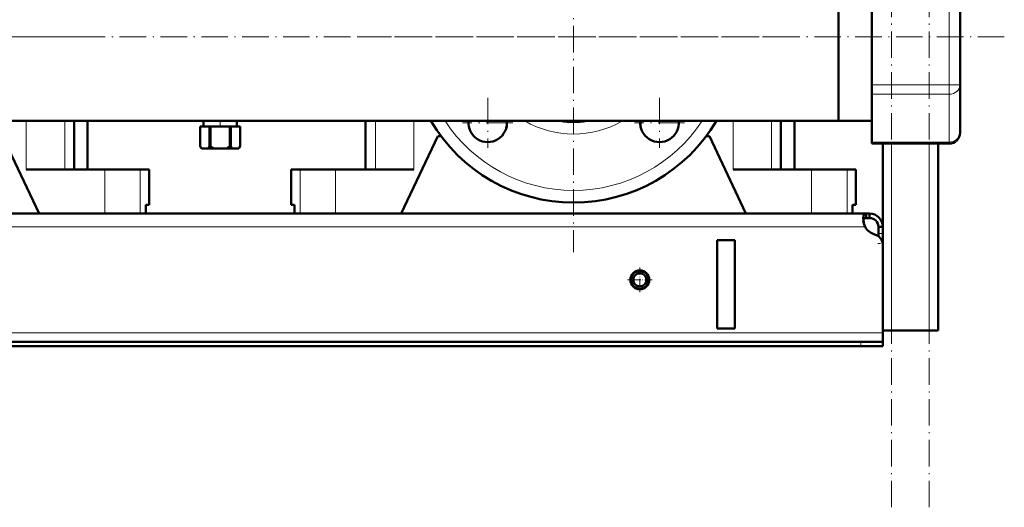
# Model space of a CAD drawing. Extents: x -1438 to 1837, y -1771 to 637.
# Tile 54 of 91: x 46 to 492, y -412 to -191. Entities that reach past the tile are written whole.
import ezdxf

# ---------------------------------------------------------------- set-up
doc = ezdxf.new("R2010")
doc.units = 0
doc.linetypes.add('DASHDOT', pattern=[18.5, 12, -3, 0.5, -3])

msp = doc.modelspace()

# ---------------------------------------------------------------- linework, layer by layer
at = {"color": 7, "linetype": 'DASHDOT', "lineweight": 18}
for p, q in [((440.79, -411.93), (440.79, 548.07)), ((457.79, -411.93), (457.79, 548.07)), ((296.79, -101.43), (296.79, -296.43)), ((491.79, -198.93), (-228.19, -198.93)), ((74.29, -198.93), (-120.71, -198.93)), ((394.29, -198.93), (199.29, -198.93)), ((257.9, -226.45), (257.9, -249.2)), ((335.68, -226.45), (335.68, -249.2)), ((269.28, -237.82), (246.53, -237.82)), ((347.06, -237.82), (324.31, -237.82))]:
    msp.add_line(p, q, dxfattribs=at)
at = {"color": 7, "lineweight": 50}
for p, q in [((416.79, -160.88), (416.79, -198.93)), ((416.79, -236.98), (416.79, -165.54)), ((431.79, -177.28), (431.79, -220.58)), ((471.79, -220.58), (471.79, -177.28)), ((416.79, -198.93), (416.79, -236.98)), ((431.79, -224.91), (431.79, -220.58)), ((471.79, -242.23), (471.79, -220.58)), ((431.79, -224.91), (431.79, -246.56)), ((416.79, -236.98), (-143.21, -236.98)), ((70.69, -236.98), (70.69, -258.93)), ((76.79, -258.93), (76.79, -236.98)), ((127.69, -239.43), (127.69, -239.43)), ((127.69, -239.43), (127.69, -248.43)), ((132.03, -239.43), (127.69, -239.43)), ((127.69, -239.43), (127.69, -248.43)), ((129.29, -236.98), (129.29, -239.43)), ((132.03, -239.43), (132.03, -248.43)), ((132.03, -239.43), (132.45, -239.43)), ((132.45, -239.43), (132.45, -248.43)), ((141.13, -239.43), (132.45, -239.43)), ((141.13, -239.43), (141.13, -248.43)), ((141.13, -239.43), (141.55, -239.43)), ((141.55, -239.43), (141.55, -248.43)), ((145.89, -239.43), (141.55, -239.43)), ((144.29, -236.98), (144.29, -239.43)), ((145.89, -239.43), (145.89, -248.43)), ((145.89, -239.43), (145.89, -239.43)), ((145.89, -239.43), (145.89, -248.43)), ((202.54, -236.98), (202.54, -258.93)), ((390.69, -236.98), (390.69, -258.93)), ((396.79, -258.93), (396.79, -236.98)), ((416.79, -236.98), (431.79, -236.98)), ((38.29, -243.93), (54.79, -278.93)), ((218.79, -278.93), (235.29, -243.93)), ((236.79, -243.93), (235.29, -243.93)), ((358.29, -243.93), (356.79, -243.93)), ((358.29, -243.93), (374.79, -278.93)), ((127.69, -248.43), (127.69, -248.43)), ((128.27, -249.43), (127.69, -248.43)), ((128.27, -249.43), (128.39, -249.43)), ((131.33, -249.43), (128.39, -249.43)), ((131.33, -249.43), (133.85, -249.43)), ((132.03, -248.43), (132.45, -248.43)), ((139.73, -249.43), (133.85, -249.43)), ((139.73, -249.43), (142.25, -249.43)), ((141.13, -248.43), (141.55, -248.43)), ((145.19, -249.43), (142.25, -249.43)), ((145.19, -249.43), (145.31, -249.43)), ((145.31, -249.43), (145.89, -248.43)), ((145.89, -248.43), (145.89, -248.43)), ((431.79, -247.23), (431.79, -246.56)), ((431.79, -247.23), (466.79, -247.23)), ((436.79, -293.18), (436.79, -247.23)), ((461.79, -331.93), (461.79, -247.23)), ((49.04, -258.93), (84.54, -258.93)), ((76.79, -258.93), (80.02, -258.93)), ((84.54, -258.93), (100.58, -258.93)), ((100.58, -258.93), (104.64, -258.93)), ((104.64, -274.93), (104.64, -258.93)), ((168.94, -258.93), (173, -258.93)), ((168.94, -274.93), (168.94, -258.93)), ((173, -258.93), (189.04, -258.93)), ((189.04, -258.93), (224.54, -258.93)), ((369.04, -258.93), (404.54, -258.93)), ((396.79, -258.93), (400.02, -258.93)), ((404.54, -258.93), (420.58, -258.93)), ((420.58, -258.93), (424.64, -258.93)), ((424.64, -274.93), (424.64, -258.93)), ((103.07, -278.93), (103.07, -274.93)), ((104.64, -274.93), (103.07, -274.93)), ((103.07, -274.93), (103.07, -278.93)), ((170.51, -274.93), (168.94, -274.93)), ((170.51, -274.93), (170.51, -278.93)), ((423.07, -278.93), (423.07, -274.93)), ((424.64, -274.93), (423.07, -274.93)), ((423.07, -274.93), (423.07, -278.93)), ((429.26, -278.93), (-155.67, -278.93)), ((84.54, -278.93), (54.79, -278.93)), ((100.58, -278.93), (84.54, -278.93)), ((103.07, -278.93), (100.58, -278.93)), ((173, -278.93), (170.51, -278.93)), ((189.04, -278.93), (173, -278.93)), ((218.79, -278.93), (189.04, -278.93)), ((404.54, -278.93), (374.79, -278.93)), ((420.58, -278.93), (404.54, -278.93)), ((423.07, -278.93), (420.58, -278.93)), ((429.26, -278.93), (429.26, -280.93)), ((430.79, -278.93), (429.26, -278.93)), ((430.79, -278.93), (430.79, -280.93)), ((430.79, -280.93), (429.26, -280.93)), ((434.79, -284.93), (434.79, -287.92)), ((436.79, -284.93), (434.79, -284.93)), ((436.79, -284.93), (436.79, -287.92)), ((434.79, -287.92), (434.79, -289.18)), ((436.79, -287.92), (436.79, -292.44)), ((369.79, -290.93), (361.79, -290.93)), ((361.79, -290.93), (361.79, -330.93)), ((369.79, -290.93), (369.79, -330.93)), ((436.79, -292.44), (436.79, -331.93)), ((436.79, -293.18), (436.79, -332.93)), ((369.79, -330.93), (361.79, -330.93)), ((440.79, -331.93), (436.79, -331.93)), ((436.79, -332.93), (436.79, -336.93)), ((457.79, -331.93), (440.79, -331.93)), ((461.79, -331.93), (457.79, -331.93)), ((426.79, -336.93), (-153.21, -336.93)), ((426.79, -336.93), (436.79, -336.93)), ((436.79, -336.93), (436.79, -338.93)), ((-153.21, -338.93), (426.79, -338.93)), ((426.79, -338.93), (436.79, -338.93))]:
    msp.add_line(p, q, dxfattribs=at)
at = {"color": 7, "lineweight": 18}
for p, q in [((466.79, -220.58), (466.79, -177.28)), ((431.79, -220.58), (466.79, -220.58)), ((466.79, -224.91), (466.79, -220.58)), ((471.79, -220.58), (466.79, -220.58)), ((431.79, -224.91), (466.79, -224.91)), ((466.79, -246.56), (466.79, -224.91)), ((49.04, -236.98), (49.04, -258.93)), ((66.41, -236.98), (66.41, -258.93)), ((207.18, -236.98), (207.18, -258.93)), ((224.54, -236.98), (224.54, -258.93)), ((369.04, -236.98), (369.04, -258.93)), ((386.41, -236.98), (386.41, -258.93)), ((431.79, -246.56), (466.79, -246.56)), ((440.79, -331.93), (440.79, -247.23)), ((457.79, -331.93), (457.79, -247.23)), ((466.79, -247.23), (466.79, -246.56)), ((84.54, -258.93), (84.54, -278.93)), ((100.58, -258.93), (100.58, -278.93)), ((173, -258.93), (173, -278.93)), ((189.04, -258.93), (189.04, -278.93)), ((404.54, -258.93), (404.54, -278.93)), ((420.58, -258.93), (420.58, -278.93)), ((428.76, -284.93), (-155.18, -284.93)), ((436.79, -287.92), (434.79, -287.92)), ((436.79, -292.44), (436.74, -292.44)), ((436.79, -332.93), (-163.21, -332.93)), ((426.79, -336.93), (426.79, -338.93))]:
    msp.add_line(p, q, dxfattribs=at)
at = {"color": 7, "linetype": 'DASHDOT', "lineweight": 18, "ltscale": 0.073498}
msp.add_line((136.79, -236.74), (136.79, -239.68), dxfattribs=at)
at = {"color": 7, "linetype": 'DASHDOT', "lineweight": 18, "ltscale": 0.060001}
msp.add_line((436.99, -292.44), (434.59, -292.44), dxfattribs=at)
at = {"color": 7, "linetype": 'DASHDOT', "lineweight": 18, "ltscale": 0.27625}
for p, q in [((326.79, -303.4), (326.79, -314.45)), ((332.32, -308.93), (321.27, -308.93))]:
    msp.add_line(p, q, dxfattribs=at)
at = {"color": 7, "linetype": 'DASHDOT', "lineweight": 18, "ltscale": 0.060015}
msp.add_line((426.79, -336.73), (426.79, -339.13), dxfattribs=at)
at = {"color": 7, "lineweight": 50}
for points in [[(429.26, -278.93), (429, -278.95), (428.77, -279.01), (428.51, -279.15), (428.29, -279.38), (428.13, -279.68), (428.03, -279.97), (427.97, -280.3), (427.91, -281.05)], [(427.91, -281.05), (427.97, -281.96), (428.13, -282.94), (428.4, -283.94), (428.76, -284.93)], [(429.26, -280.93), (428.95, -280.95), (428.68, -281.01), (428.39, -281.15), (428.16, -281.38), (428.01, -281.69), (427.96, -281.87)]]:
    msp.add_lwpolyline(points, dxfattribs=at)
for radius in [4.25, 4, 3]:
    msp.add_circle((326.79, -308.93), radius, dxfattribs=at)
for centre, radius, start, end in [((296.79, -198.93), 75, 210.4865, 329.5135), ((257.9, -237.82), 8.75, 174.4865, 5.5135), ((257.55, -238.17), 9, 346.3897, 7.6253), ((296.79, -198.93), 38.5, 261.2329, 278.7671), ((335.68, -237.82), 8.75, 174.4865, 5.5135), ((336.04, -238.17), 9, 172.3747, 193.6148), ((466.79, -242.23), 5, 270, 360), ((134.69, -244.29), 8.13, 210.5839, 219.1924), ((125.03, -244.29), 8.13, 320.8076, 329.4161), ((139.76, -239.7), 11.38, 230.0555, 238.7162), ((133.82, -239.7), 11.38, 301.2838, 309.9445), ((148.55, -244.29), 8.13, 210.5839, 219.1924), ((138.89, -244.29), 8.13, 320.8076, 329.4161), ((430.79, -284.93), 6, 360, 90), ((438.75, -280.67), 10.86, 186.3219, 203.0666), ((434.91, -281.59), 7, 208.487, 254.9151), ((430.79, -284.93), 4, 360, 90), ((431.79, -293.18), 5, 360, 74.9151)]:
    msp.add_arc(centre, radius, start, end, dxfattribs=at)
at = {"color": 7, "lineweight": 18}
for radius, start, end in [(69.5, 213.1946, 326.8054), (44, 239.8572, 300.1428)]:
    msp.add_arc((296.79, -198.93), radius, start, end, dxfattribs=at)
for centre in [(466.79, -220.58), (466.79, -242.23)]:
    msp.add_ellipse(centre, major_axis=(5, 0), ratio=0.866025, start_param=4.712389, end_param=6.283185, dxfattribs=at)

doc.saveas('drawing.dxf')
